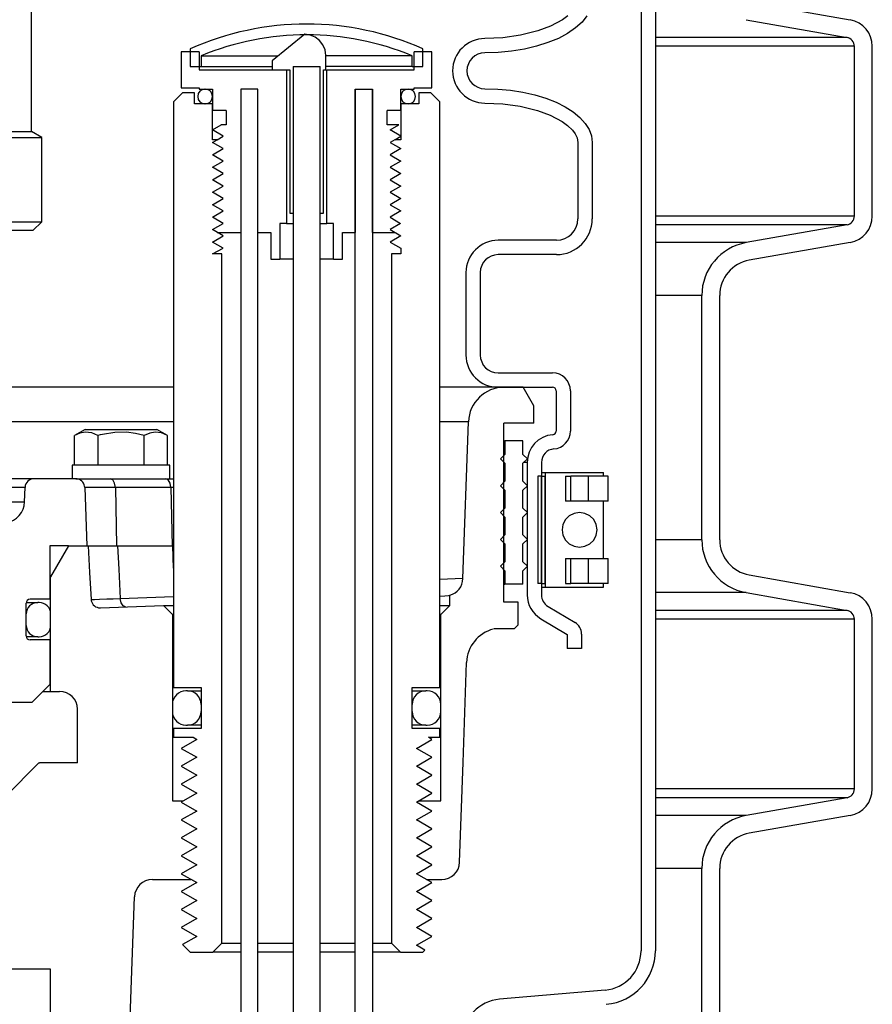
# Model space of a CAD drawing. Extents: x 1529 to 4201, y -422 to 622.
# Tile 8 of 256: x 1967.47 to 1973.42, y 112.43 to 119.3. Entities that reach past the tile are written whole.
import ezdxf

# ---------------------------------------------------------------- set-up
doc = ezdxf.new("R2010")
doc.units = 0
doc.header["$MEASUREMENT"] = 0
doc.layers.add('SPILL-BUCKET', color=1, linetype='CONTINUOUS')
doc.layers.add('SWIVEL-ADAPTOR', color=1, linetype='CONTINUOUS')

msp = doc.modelspace()

# ---------------------------------------------------------------- linework, layer by layer
at = {"layer": 'SPILL-BUCKET', "color": 1, "linetype": 'Continuous'}
for p, q in [((1971.80412, 127.00003), (1971.80412, 112.80247)), ((1971.90405, 127.00003), (1971.90405, 112.80247)), ((1972.55957, 119.42231), (1973.26318, 119.29825)), ((1971.25535, 119.29861), (1971.17262, 119.25384)), ((1971.2934, 119.32657), (1971.25535, 119.29861)), ((1971.39237, 119.28275), (1971.34703, 119.24151)), ((1971.42702, 119.32651), (1971.39237, 119.28275)), ((1972.53788, 119.29929), (1973.24149, 119.17523)), ((1969.45748, 119.19885), (1969.22974, 119.01225)), ((1969.49544, 119.19208), (1969.45748, 119.19885)), ((1971.08465, 119.22086), (1970.96339, 119.19021)), ((1971.17262, 119.25384), (1971.08465, 119.22086)), ((1971.29171, 119.20344), (1971.22728, 119.16913)), ((1971.34703, 119.24151), (1971.29171, 119.20344)), ((1969.5309, 119.17712), (1969.49544, 119.19208)), ((1969.56145, 119.15403), (1969.5309, 119.17712)), ((1969.58483, 119.12354), (1969.56145, 119.15403)), ((1970.83958, 119.17292), (1970.71422, 119.1675)), ((1970.96339, 119.19021), (1970.83958, 119.17292)), ((1971.15476, 119.13914), (1971.07529, 119.11392)), ((1971.22728, 119.16913), (1971.15476, 119.13914)), ((1968.72123, 119.07471), (1968.59632, 119.07471)), ((1968.59632, 119.07471), (1968.59632, 118.82488)), ((1968.72123, 119.07471), (1968.72123, 118.9498)), ((1969.59969, 119.08798), (1969.58483, 119.12354)), ((1969.60488, 119.04973), (1969.59969, 119.08798)), ((1970.34512, 119.07471), (1970.22021, 119.07471)), ((1970.22021, 118.9498), (1970.22021, 119.07471)), ((1970.34512, 118.82488), (1970.34512, 119.07471)), ((1970.80815, 119.07052), (1970.71422, 119.06757)), ((1970.90061, 119.07934), (1970.80815, 119.07052)), ((1970.99012, 119.09388), (1970.90061, 119.07934)), ((1971.07529, 119.11392), (1970.99012, 119.09388)), ((1973.29311, 117.92919), (1973.29311, 119.11372)), ((1973.41802, 117.92919), (1973.41802, 119.11372)), ((1969.22974, 119.01225), (1969.22974, 118.9498)), ((1969.60488, 118.9498), (1969.60488, 119.04973)), ((1968.72123, 118.9498), (1969.33016, 118.9498)), ((1969.22974, 118.9498), (1969.35361, 118.9498)), ((1969.33016, 118.9498), (1969.33016, 117.87803)), ((1969.35361, 118.9498), (1969.35361, 117.95048)), ((1969.37764, 118.97192), (1969.37764, 117.95048)), ((1969.56502, 117.95048), (1969.56502, 118.97192)), ((1969.58782, 118.9498), (1969.60488, 118.9498)), ((1969.58782, 117.95048), (1969.58782, 118.9498)), ((1969.61127, 117.87803), (1969.61127, 118.9498)), ((1969.61127, 118.9498), (1970.22021, 118.9498)), ((1968.59632, 118.82488), (1968.72123, 118.82488)), ((1968.72123, 118.82488), (1968.72123, 118.81489)), ((1968.72123, 118.81489), (1968.81367, 118.81489)), ((1968.81367, 118.81489), (1968.81367, 118.66499)), ((1969.01103, 118.81489), (1969.01103, 117.81557)), ((1969.13095, 118.81489), (1969.01103, 118.81489)), ((1969.13095, 118.81489), (1969.01103, 118.81489)), ((1969.01103, 118.81489), (1969.01103, 107.50761)), ((1969.13095, 107.50761), (1969.13095, 118.81489)), ((1969.13095, 117.81557), (1969.13095, 118.81489)), ((1969.81048, 107.50761), (1969.81048, 118.81489)), ((1969.81048, 118.81489), (1969.81048, 117.81557)), ((1969.81048, 118.81489), (1969.9304, 118.81489)), ((1969.9304, 118.81489), (1969.9304, 107.50761)), ((1969.9304, 117.81557), (1969.9304, 118.81489)), ((1970.12777, 118.66499), (1970.12777, 118.81489)), ((1970.12777, 118.81489), (1970.22021, 118.81489)), ((1970.22021, 118.82488), (1970.34512, 118.82488)), ((1970.22021, 118.81489), (1970.22021, 118.82488)), ((1970.71422, 118.81774), (1970.80456, 118.815)), ((1970.80456, 118.815), (1970.89358, 118.80685)), ((1970.89358, 118.80685), (1970.97999, 118.79338)), ((1970.97999, 118.79338), (1971.06252, 118.77481)), ((1970.71422, 118.7178), (1970.83879, 118.71248)), ((1971.06252, 118.77481), (1971.13998, 118.7514)), ((1971.13998, 118.7514), (1971.21122, 118.72349)), ((1971.21122, 118.72349), (1971.27522, 118.69149)), ((1968.9086, 118.66499), (1968.81367, 118.66499)), ((1968.9086, 118.66499), (1968.9086, 118.56506)), ((1970.03283, 118.56506), (1970.03283, 118.66499)), ((1970.12777, 118.66499), (1970.03283, 118.66499)), ((1970.83879, 118.71248), (1970.96131, 118.69552)), ((1970.96131, 118.69552), (1971.08152, 118.66543)), ((1971.08152, 118.66543), (1971.16987, 118.63262)), ((1971.27522, 118.69149), (1971.33103, 118.65587)), ((1971.33103, 118.65587), (1971.37786, 118.61715)), ((1971.16987, 118.63262), (1971.25322, 118.58808)), ((1971.25322, 118.58808), (1971.29122, 118.56053)), ((1971.37786, 118.61715), (1971.415, 118.57588)), ((1968.81367, 118.53008), (1968.87425, 118.56506)), ((1968.88896, 118.48661), (1968.81367, 118.53008)), ((1968.9086, 118.56506), (1968.87425, 118.56506)), ((1970.11306, 118.56506), (1970.03283, 118.56506)), ((1970.05248, 118.53008), (1970.11306, 118.56506)), ((1970.12777, 118.48661), (1970.05248, 118.53008)), ((1971.29122, 118.56053), (1971.32507, 118.52806)), ((1971.32507, 118.52806), (1971.34438, 118.50266)), ((1971.415, 118.57588), (1971.44193, 118.53267)), ((1971.44193, 118.53267), (1971.45824, 118.48816)), ((1968.84655, 118.46213), (1968.88896, 118.48661)), ((1970.08536, 118.46213), (1970.12777, 118.48661)), ((1971.34438, 118.50266), (1971.35838, 118.47412)), ((1971.35838, 118.47412), (1971.36377, 118.44299)), ((1971.36377, 118.44299), (1971.36377, 117.90968)), ((1971.45824, 118.48816), (1971.46371, 118.44299)), ((1971.46371, 118.44299), (1971.46371, 117.90968)), ((1969.35361, 117.95048), (1969.37764, 117.95048)), ((1969.56502, 117.95048), (1969.58782, 117.95048)), ((1969.28335, 117.87803), (1969.28335, 117.6282)), ((1969.33016, 117.87803), (1969.28335, 117.87803)), ((1969.33016, 117.87803), (1969.34257, 117.87803)), ((1969.34257, 117.87803), (1969.3776, 117.87803)), ((1969.56509, 117.87803), (1969.59921, 117.87803)), ((1969.59921, 117.87803), (1969.61127, 117.87803)), ((1969.65809, 117.87803), (1969.61127, 117.87803)), ((1969.65809, 117.6282), (1969.65809, 117.87803)), ((1973.24149, 117.86768), (1972.53788, 117.74362)), ((1968.84655, 117.81557), (1969.01103, 117.81557)), ((1969.13095, 117.81557), (1969.22089, 117.81557)), ((1969.22089, 117.81557), (1969.22089, 117.6282)), ((1969.72055, 117.81557), (1969.81048, 117.81557)), ((1969.72055, 117.6282), (1969.72055, 117.81557)), ((1969.9304, 117.81557), (1970.08536, 117.81557)), ((1971.21388, 117.75978), (1970.8073, 117.75978)), ((1973.26318, 117.74467), (1972.55957, 117.6206)), ((1969.22089, 117.6282), (1969.28335, 117.6282)), ((1969.28977, 117.6282), (1969.28335, 117.6282)), ((1969.30862, 117.6282), (1969.28977, 117.6282)), ((1969.3386, 117.6282), (1969.30862, 117.6282)), ((1969.37764, 117.6282), (1969.3386, 117.6282)), ((1969.6036, 117.6282), (1969.56504, 117.6282)), ((1969.63317, 117.6282), (1969.6036, 117.6282)), ((1969.65175, 117.6282), (1969.63317, 117.6282)), ((1969.65809, 117.6282), (1969.65175, 117.6282)), ((1969.65809, 117.6282), (1969.72055, 117.6282)), ((1971.21388, 117.65985), (1970.8073, 117.65985)), ((1970.58246, 117.53494), (1970.58246, 116.95958)), ((1970.68239, 117.53494), (1970.68239, 116.95958)), ((1972.22821, 115.67108), (1972.22821, 117.37457)), ((1972.35312, 115.67108), (1972.35312, 117.37457)), ((1970.8073, 116.83467), (1971.18642, 116.83467)), ((1970.8073, 116.73473), (1971.18642, 116.73473)), ((1971.2114, 116.70975), (1971.2114, 116.42869)), ((1971.31133, 116.70975), (1971.31133, 116.42869)), ((1971.00967, 116.21074), (1971.00967, 115.28591)), ((1971.1096, 116.21074), (1971.1096, 115.28591)), ((1971.1096, 116.11459), (1971.08462, 116.11459)), ((1971.08462, 116.11459), (1971.08462, 115.3651)), ((1971.1096, 116.13957), (1971.12233, 116.13957)), ((1971.1096, 116.11459), (1971.1096, 115.3651)), ((1971.1096, 115.3651), (1971.1096, 116.11459)), ((1971.1096, 116.11459), (1971.13458, 116.11459)), ((1971.12233, 116.13957), (1971.13541, 116.13957)), ((1971.135, 116.11459), (1971.13458, 116.11459)), ((1971.13458, 115.3651), (1971.13458, 116.11459)), ((1971.13543, 116.11459), (1971.135, 116.11459)), ((1971.13543, 116.13957), (1971.13543, 115.34012)), ((1971.13543, 116.13957), (1971.14133, 116.13957)), ((1971.14133, 116.13957), (1971.15868, 116.13957)), ((1971.15868, 116.13957), (1971.18648, 116.13957)), ((1971.18648, 116.13957), (1971.2231, 116.13957)), ((1971.2231, 116.13957), (1971.26643, 116.13957)), ((1971.26643, 116.13957), (1971.31395, 116.13957)), ((1971.27684, 116.11459), (1971.31322, 116.11459)), ((1971.27684, 116.11459), (1971.27684, 115.93971)), ((1971.37109, 116.11459), (1971.31321, 116.11459)), ((1971.31322, 115.93971), (1971.31322, 116.11459)), ((1971.31395, 116.13957), (1971.36288, 116.13957)), ((1971.36288, 116.13957), (1971.4104, 116.13957)), ((1971.43506, 116.11459), (1971.37109, 116.11459)), ((1971.4104, 116.13957), (1971.45372, 116.13957)), ((1971.48149, 116.11459), (1971.43506, 116.11459)), ((1971.43506, 116.11459), (1971.43506, 115.93971)), ((1971.45372, 116.13957), (1971.49035, 116.13957)), ((1971.5204, 116.11459), (1971.48149, 116.11459)), ((1971.49035, 116.13957), (1971.51815, 116.13957)), ((1971.51815, 116.13957), (1971.5355, 116.13957)), ((1971.54975, 116.11459), (1971.5204, 116.11459)), ((1971.5355, 116.13957), (1971.5414, 116.13957)), ((1971.5414, 116.11459), (1971.5414, 116.13957)), ((1971.54725, 116.11459), (1971.5414, 116.11459)), ((1971.54921, 116.11459), (1971.54725, 116.11459)), ((1971.568, 116.11459), (1971.54975, 116.11459)), ((1971.57419, 116.11459), (1971.568, 116.11459)), ((1971.57419, 115.93971), (1971.57419, 116.11459)), ((1971.135, 115.93971), (1971.13458, 115.93971)), ((1971.13543, 115.93971), (1971.135, 115.93971)), ((1971.31322, 115.93971), (1971.27684, 115.93971)), ((1971.37109, 115.93971), (1971.31321, 115.93971)), ((1971.43506, 115.93971), (1971.37109, 115.93971)), ((1971.48148, 115.93971), (1971.43506, 115.93971)), ((1971.5204, 115.93971), (1971.48148, 115.93971)), ((1971.54975, 115.93971), (1971.5204, 115.93971)), ((1971.54725, 115.93971), (1971.5414, 115.93971)), ((1971.5414, 115.53998), (1971.5414, 115.9397)), ((1971.54921, 115.93971), (1971.54725, 115.93971)), ((1971.568, 115.93971), (1971.54975, 115.93971)), ((1971.57419, 115.93971), (1971.568, 115.93971)), ((1971.13467, 115.83157), (1971.13541, 115.83247)), ((1971.13458, 115.53998), (1971.135, 115.53998)), ((1971.135, 115.53998), (1971.13543, 115.53998)), ((1971.27684, 115.53998), (1971.27684, 115.3651)), ((1971.27684, 115.53998), (1971.31322, 115.53998)), ((1971.31321, 115.53998), (1971.37109, 115.53998)), ((1971.31322, 115.3651), (1971.31322, 115.53998)), ((1971.37109, 115.53998), (1971.43506, 115.53998)), ((1971.43506, 115.53998), (1971.43506, 115.3651)), ((1971.43506, 115.53998), (1971.48148, 115.53998)), ((1971.48148, 115.53998), (1971.5204, 115.53998)), ((1971.5204, 115.53998), (1971.54975, 115.53998)), ((1971.5414, 115.53998), (1971.54725, 115.53998)), ((1971.54725, 115.53998), (1971.54921, 115.53998)), ((1971.54975, 115.53998), (1971.568, 115.53998)), ((1971.568, 115.53998), (1971.57419, 115.53998)), ((1971.57419, 115.3651), (1971.57419, 115.53998)), ((1972.55957, 115.42504), (1973.26318, 115.30098)), ((1971.1096, 115.3651), (1971.08462, 115.3651)), ((1971.1096, 115.3651), (1971.13458, 115.3651)), ((1971.135, 115.3651), (1971.13458, 115.3651)), ((1971.13543, 115.3651), (1971.135, 115.3651)), ((1971.27684, 115.3651), (1971.31322, 115.3651)), ((1971.37109, 115.3651), (1971.31321, 115.3651)), ((1971.43506, 115.3651), (1971.37109, 115.3651)), ((1971.48149, 115.3651), (1971.43506, 115.3651)), ((1971.5204, 115.3651), (1971.48149, 115.3651)), ((1971.54975, 115.3651), (1971.5204, 115.3651)), ((1971.5414, 115.34012), (1971.5414, 115.3651)), ((1971.54725, 115.3651), (1971.5414, 115.3651)), ((1971.54921, 115.3651), (1971.54725, 115.3651)), ((1971.568, 115.3651), (1971.54975, 115.3651)), ((1971.57419, 115.3651), (1971.568, 115.3651)), ((1971.1096, 115.34012), (1971.12233, 115.34012)), ((1971.12233, 115.34012), (1971.13541, 115.34012)), ((1971.13543, 115.34012), (1971.14133, 115.34012)), ((1971.14133, 115.34012), (1971.15868, 115.34012)), ((1971.15868, 115.34012), (1971.18648, 115.34012)), ((1971.18648, 115.34012), (1971.2231, 115.34012)), ((1971.2231, 115.34012), (1971.26643, 115.34012)), ((1971.26643, 115.34012), (1971.31395, 115.34012)), ((1971.31395, 115.34012), (1971.36288, 115.34012)), ((1971.36288, 115.34012), (1971.4104, 115.34012)), ((1971.4104, 115.34012), (1971.45372, 115.34012)), ((1971.45372, 115.34012), (1971.49035, 115.34012)), ((1971.49035, 115.34012), (1971.51815, 115.34012)), ((1971.51815, 115.34012), (1971.5355, 115.34012)), ((1971.5355, 115.34012), (1971.5414, 115.34012)), ((1972.53788, 115.30203), (1973.24149, 115.17796)), ((1971.15529, 115.20545), (1971.34371, 115.09306)), ((1971.10409, 115.11963), (1971.28947, 115.00905)), ((1973.29311, 113.93192), (1973.29311, 115.11645)), ((1973.41802, 113.93192), (1973.41802, 115.11645)), ((1971.28947, 115.00905), (1971.28947, 114.91229)), ((1971.38941, 115.0126), (1971.38941, 114.91229)), ((1971.38941, 114.91229), (1971.28947, 114.91229)), ((1970.20771, 114.61676), (1970.2668, 114.61676)), ((1970.2668, 114.61676), (1970.29364, 114.61676)), ((1970.26678, 114.37692), (1970.20771, 114.37692)), ((1970.29363, 114.37692), (1970.26678, 114.37692)), ((1968.53386, 113.84787), (1968.60945, 113.84787)), ((1970.25007, 113.84787), (1970.40758, 113.84787)), ((1973.24149, 113.87041), (1972.53788, 113.74635)), ((1973.26318, 113.7474), (1972.55957, 113.62333)), ((1972.22821, 112.17347), (1972.22821, 113.3773)), ((1972.35312, 112.17347), (1972.35312, 113.3773)), ((1968.39455, 113.29958), (1968.66377, 113.29958)), ((1968.66741, 113.29958), (1968.7045, 113.27817)), ((1968.15614, 109.92689), (1968.26971, 113.17903)), ((1967.68444, 112.67501), (1967.13531, 112.67501)), ((1967.68444, 111.4674), (1967.68444, 112.67501)), ((1971.55326, 112.52871), (1970.81724, 112.46431))]:
    msp.add_line(p, q, dxfattribs=at)
at = {"layer": 'SPILL-BUCKET', "color": 7}
for p, q in [((1973.24149, 119.17523), (1971.90405, 119.17523)), ((1973.29311, 119.11372), (1971.90405, 119.11372)), ((1968.73372, 119.04688), (1969.272, 119.04688)), ((1970.20771, 119.04688), (1969.60488, 119.04688)), ((1968.73372, 118.97193), (1969.22974, 118.97193)), ((1970.20771, 118.97193), (1969.60488, 118.97193)), ((1973.29311, 117.92919), (1971.90405, 117.92919)), ((1973.24149, 117.86768), (1971.90405, 117.86768)), ((1972.53788, 117.74362), (1971.90405, 117.74362)), ((1972.22821, 117.37457), (1971.90405, 117.37457)), ((1970.84941, 116.73473), (1970.40008, 116.73473)), ((1970.59973, 116.49362), (1970.40008, 116.49362)), ((1967.94175, 116.03605), (1967.9222, 116.03605)), ((1967.97392, 116.03605), (1967.94175, 116.03605)), ((1968.01785, 116.03605), (1967.97392, 116.03605)), ((1968.07244, 116.03605), (1968.01785, 116.03605)), ((1968.13628, 116.03605), (1968.07244, 116.03605)), ((1968.52379, 116.03605), (1968.13628, 116.03605)), ((1968.53264, 116.03605), (1968.52379, 116.03605)), ((1968.54137, 116.03605), (1968.53264, 116.03605)), ((1972.22821, 115.67108), (1971.90405, 115.67108)), ((1970.56154, 115.39991), (1970.40008, 115.3944)), ((1972.53788, 115.30203), (1971.90405, 115.30203)), ((1967.96638, 115.25416), (1967.96786, 115.24388)), ((1967.96661, 115.25416), (1967.96687, 115.25416)), ((1967.96687, 115.25416), (1967.99046, 115.25476)), ((1967.99046, 115.25476), (1968.02646, 115.25583)), ((1968.02646, 115.25583), (1968.07588, 115.25741)), ((1968.07588, 115.25741), (1968.11975, 115.25888)), ((1968.11975, 115.25888), (1968.16988, 115.26059)), ((1968.16988, 115.26059), (1968.54135, 115.27357)), ((1973.24149, 115.17796), (1971.90405, 115.17796)), ((1973.29311, 115.11645), (1971.90405, 115.11645)), ((1973.29311, 113.93192), (1971.90405, 113.93192)), ((1973.24149, 113.87041), (1971.90405, 113.87041)), ((1972.53788, 113.74635), (1971.90405, 113.74635)), ((1972.22821, 113.3773), (1971.90405, 113.3773))]:
    msp.add_line(p, q, dxfattribs=at)
at = {"layer": 'SPILL-BUCKET', "color": 7, "linetype": 'Continuous'}
for p, q in [((1968.65877, 119.09625), (1968.65877, 118.97193)), ((1970.28266, 118.97193), (1970.28266, 119.09625)), ((1968.73372, 119.04688), (1968.73372, 118.97193)), ((1970.20771, 118.97193), (1970.20771, 119.04688)), ((1968.65877, 118.97193), (1968.73372, 118.97193)), ((1970.20771, 118.97193), (1970.28266, 118.97193)), ((1968.53834, 116.73473), (1967.37369, 116.73473)), ((1968.53834, 116.49363), (1967.37369, 116.49363)), ((1970.8463, 116.35999), (1970.85265, 116.35999)), ((1970.85265, 116.35999), (1970.85477, 116.35999)), ((1970.97969, 116.35999), (1970.85477, 116.35999)), ((1970.85477, 116.35999), (1970.85477, 116.2663)), ((1970.97969, 116.2663), (1970.97969, 116.35999)), ((1970.85477, 116.2663), (1970.82354, 116.23508)), ((1970.8463, 116.2663), (1970.85265, 116.2663)), ((1970.85265, 116.2663), (1970.85477, 116.2663)), ((1971.01092, 116.23508), (1970.97969, 116.2663)), ((1970.82354, 116.23508), (1970.85477, 116.20385)), ((1970.8463, 116.20385), (1970.85265, 116.20385)), ((1970.85265, 116.20385), (1970.85477, 116.20385)), ((1970.85477, 116.20385), (1970.85477, 116.07893)), ((1970.97969, 116.20385), (1971.01092, 116.23508)), ((1970.97969, 116.07893), (1970.97969, 116.20385)), ((1971.00389, 116.21074), (1970.98655, 116.21074)), ((1971.00967, 116.21074), (1971.00389, 116.21074)), ((1970.85477, 116.07893), (1970.82354, 116.0477)), ((1970.82354, 116.0477), (1970.85477, 116.01648)), ((1970.8463, 116.07893), (1970.85265, 116.07893)), ((1970.85265, 116.07893), (1970.85477, 116.07893)), ((1971.01092, 116.0477), (1970.97969, 116.07893)), ((1970.97969, 116.01648), (1971.01092, 116.0477)), ((1967.50587, 116.03605), (1967.37369, 116.03605)), ((1970.8463, 116.01648), (1970.85265, 116.01648)), ((1970.85265, 116.01648), (1970.85477, 116.01648)), ((1970.85477, 116.01648), (1970.85477, 115.89156)), ((1970.97969, 115.89156), (1970.97969, 116.01648)), ((1967.37369, 115.93474), (1967.50233, 115.93474)), ((1970.85477, 115.89156), (1970.82354, 115.86033)), ((1970.82354, 115.86033), (1970.85477, 115.8291)), ((1970.8463, 115.89156), (1970.85265, 115.89156)), ((1970.85265, 115.89156), (1970.85477, 115.89156)), ((1971.01092, 115.86033), (1970.97969, 115.89156)), ((1970.97969, 115.8291), (1971.01092, 115.86033)), ((1971.30354, 115.83763), (1971.27656, 115.81089)), ((1971.33753, 115.8548), (1971.30354, 115.83763)), ((1971.37521, 115.86071), (1971.33753, 115.8548)), ((1971.41289, 115.8548), (1971.37521, 115.86071)), ((1971.44688, 115.83763), (1971.41289, 115.8548)), ((1971.47386, 115.81089), (1971.44688, 115.83763)), ((1970.8463, 115.8291), (1970.85265, 115.8291)), ((1970.85265, 115.8291), (1970.85477, 115.8291)), ((1970.85477, 115.8291), (1970.85477, 115.70419)), ((1970.97969, 115.70419), (1970.97969, 115.8291)), ((1971.25925, 115.7772), (1971.25328, 115.73985)), ((1971.27656, 115.81089), (1971.25925, 115.7772)), ((1971.49118, 115.7772), (1971.47386, 115.81089)), ((1971.49714, 115.73985), (1971.49118, 115.7772)), ((1970.85477, 115.70419), (1970.82354, 115.67296)), ((1970.8463, 115.70419), (1970.85265, 115.70419)), ((1970.85265, 115.70419), (1970.85477, 115.70419)), ((1971.01092, 115.67296), (1970.97969, 115.70419)), ((1971.25328, 115.73985), (1971.25925, 115.7025)), ((1971.25925, 115.7025), (1971.27656, 115.6688)), ((1971.47386, 115.6688), (1971.49118, 115.7025)), ((1971.49118, 115.7025), (1971.49714, 115.73985)), ((1970.82354, 115.67296), (1970.85477, 115.64173)), ((1970.8463, 115.64173), (1970.85265, 115.64173)), ((1970.85265, 115.64173), (1970.85477, 115.64173)), ((1970.85477, 115.64173), (1970.85477, 115.51682)), ((1970.97969, 115.64173), (1971.01092, 115.67296)), ((1970.97969, 115.51682), (1970.97969, 115.64173)), ((1971.27656, 115.6688), (1971.30354, 115.64206)), ((1971.30354, 115.64206), (1971.33753, 115.62489)), ((1971.33753, 115.62489), (1971.37521, 115.61898)), ((1971.37521, 115.61898), (1971.41289, 115.62489)), ((1971.41289, 115.62489), (1971.44688, 115.64206)), ((1971.44688, 115.64206), (1971.47386, 115.6688)), ((1971.35176, 115.61889), (1971.3521, 115.61905)), ((1970.85477, 115.51682), (1970.82354, 115.48559)), ((1970.8463, 115.51682), (1970.85265, 115.51682)), ((1970.85265, 115.51682), (1970.85477, 115.51682)), ((1971.01092, 115.48559), (1970.97969, 115.51682)), ((1970.82354, 115.48559), (1970.85477, 115.45436)), ((1970.8463, 115.45436), (1970.85265, 115.45436)), ((1970.85265, 115.45436), (1970.85477, 115.45436)), ((1970.85477, 115.45436), (1970.85477, 115.36067)), ((1970.97969, 115.45436), (1971.01092, 115.48559)), ((1970.97969, 115.36067), (1970.97969, 115.45436)), ((1970.8463, 115.36067), (1970.85265, 115.36067)), ((1970.85265, 115.36067), (1970.85477, 115.36067)), ((1970.97969, 115.36067), (1970.85477, 115.36067)), ((1967.58554, 115.23317), (1967.5945, 115.23317)), ((1967.60449, 115.23317), (1967.5945, 115.23317)), ((1970.40011, 115.21226), (1970.43875, 115.21226)), ((1970.43875, 115.21226), (1970.46218, 115.21226)), ((1970.46218, 115.21226), (1970.47003, 115.21226)), ((1967.5143, 115.15323), (1967.51355, 115.15323)), ((1967.51455, 115.15323), (1967.5143, 115.15323)), ((1967.51455, 115.07328), (1967.51455, 115.15323)), ((1967.68444, 115.07328), (1967.68444, 115.15323)), ((1967.51356, 115.07328), (1967.5143, 115.07328)), ((1967.5143, 115.07328), (1967.51455, 115.07328)), ((1967.5945, 114.99334), (1967.60449, 114.99334)), ((1968.63879, 114.61676), (1968.62879, 114.61676)), ((1968.63879, 114.61676), (1968.6478, 114.61676)), ((1970.29364, 114.61676), (1970.30265, 114.61676)), ((1970.31264, 114.61676), (1970.30265, 114.61676)), ((1968.53386, 114.52182), (1968.53386, 114.47186)), ((1968.73372, 114.52182), (1968.73372, 114.47186)), ((1970.20771, 114.47186), (1970.20771, 114.52182)), ((1970.40758, 114.47186), (1970.40758, 114.52182)), ((1968.62879, 114.37692), (1968.63879, 114.37692)), ((1968.6478, 114.37692), (1968.63879, 114.37692)), ((1970.30265, 114.37692), (1970.29363, 114.37692)), ((1970.30265, 114.37692), (1970.31264, 114.37692))]:
    msp.add_line(p, q, dxfattribs=at)
at = {"layer": 'SPILL-BUCKET', "color": 8, "linetype": 'Continuous'}
for p, q in [((1969.37764, 118.97192), (1969.37703, 110.72756)), ((1969.37764, 118.97192), (1969.56502, 118.97192)), ((1969.37764, 118.97192), (1969.56502, 118.97192)), ((1969.56502, 110.72756), (1969.56502, 118.97192)), ((1968.87912, 112.85546), (1969.01103, 112.85546)), ((1969.13095, 112.85546), (1969.37766, 112.85546)), ((1969.56504, 112.85546), (1969.81048, 112.85546)), ((1969.9304, 112.85546), (1970.06231, 112.85546)), ((1969.01103, 112.793), (1968.81667, 112.793)), ((1969.37761, 112.793), (1969.13095, 112.793)), ((1969.81048, 112.793), (1969.56497, 112.793)), ((1970.12477, 112.793), (1969.9304, 112.793))]:
    msp.add_line(p, q, dxfattribs=at)
at = {"layer": 'SPILL-BUCKET', "color": 3, "linetype": 'Continuous'}
for p, q in [((1970.18023, 118.81489), (1970.17823, 118.81489)), ((1968.71074, 118.76442), (1968.71074, 118.76242)), ((1968.81367, 118.76442), (1968.81367, 118.76242)), ((1970.12777, 118.76242), (1970.12777, 118.76442)), ((1970.2307, 118.76242), (1970.2307, 118.76442)), ((1968.7612, 118.71196), (1968.7632, 118.71196)), ((1970.17823, 118.71196), (1970.18023, 118.71196))]:
    msp.add_line(p, q, dxfattribs=at)
at = {"layer": 'SPILL-BUCKET', "linetype": 'Continuous'}
for p, q in [((1968.54115, 116.73473), (1968.54115, 115.01755)), ((1970.98219, 116.73473), (1970.84941, 116.73473)), ((1971.05713, 116.60492), (1970.98219, 116.73473)), ((1971.05713, 116.4849), (1971.05713, 116.60492)), ((1970.56154, 115.39991), (1970.59973, 116.49362)), ((1970.84628, 115.23576), (1970.84628, 116.4849)), ((1971.05713, 116.4849), (1970.84628, 116.4849)), ((1967.92578, 116.4401), (1967.85107, 116.39696)), ((1967.88869, 116.41447), (1967.85107, 116.39696)), ((1967.85107, 116.19027), (1967.85107, 116.39696)), ((1967.92643, 116.42193), (1967.88869, 116.41447)), ((1967.92578, 116.4401), (1968.42543, 116.4401)), ((1967.97084, 116.41605), (1967.92643, 116.42193)), ((1968.01333, 116.39696), (1967.97084, 116.41605)), ((1968.03032, 116.40167), (1968.01333, 116.39696)), ((1968.01333, 116.39696), (1968.01333, 116.19027)), ((1968.0474, 116.40598), (1968.03032, 116.40167)), ((1968.1313, 116.42006), (1968.0474, 116.40598)), ((1968.21414, 116.42055), (1968.1313, 116.42006)), ((1968.2769, 116.41185), (1968.21414, 116.42055)), ((1968.33787, 116.39696), (1968.2769, 116.41185)), ((1968.3755, 116.41447), (1968.33787, 116.39696)), ((1968.33787, 116.19027), (1968.33787, 116.39696)), ((1968.41324, 116.42193), (1968.3755, 116.41447)), ((1968.45764, 116.41605), (1968.41324, 116.42193)), ((1968.50014, 116.39696), (1968.42543, 116.4401)), ((1968.50014, 116.39696), (1968.45764, 116.41605)), ((1968.50014, 116.19027), (1968.50014, 116.39696)), ((1967.83434, 116.19027), (1967.83434, 116.09633)), ((1968.51687, 116.19027), (1967.83434, 116.19027)), ((1968.51687, 116.09633), (1968.51687, 116.19027)), ((1967.56829, 116.09633), (1967.37369, 116.09633)), ((1967.85907, 116.09633), (1967.56829, 116.09633)), ((1967.85944, 116.09633), (1967.85907, 116.09633)), ((1967.85907, 116.09633), (1967.88004, 116.09633)), ((1967.8598, 116.09633), (1967.85944, 116.09633)), ((1967.87048, 116.0953), (1967.8598, 116.09633)), ((1967.88084, 116.0925), (1967.87048, 116.0953)), ((1967.88004, 116.09633), (1967.91579, 116.09633)), ((1967.88688, 116.08994), (1967.88084, 116.0925)), ((1967.89263, 116.08678), (1967.88688, 116.08994)), ((1967.90105, 116.08052), (1967.89263, 116.08678)), ((1967.90832, 116.07296), (1967.90105, 116.08052)), ((1967.91418, 116.06437), (1967.90832, 116.07296)), ((1967.91854, 116.05491), (1967.91418, 116.06437)), ((1967.91579, 116.09633), (1967.9654, 116.09633)), ((1967.9211, 116.04563), (1967.91854, 116.05491)), ((1967.9222, 116.03605), (1967.9211, 116.04563)), ((1967.9654, 116.09633), (1968.02751, 116.09633)), ((1968.02751, 116.09633), (1968.10048, 116.09633)), ((1968.11803, 116.08833), (1968.10048, 116.09633)), ((1968.10048, 116.09633), (1968.48799, 116.09633)), ((1968.13108, 116.06635), (1968.11803, 116.08833)), ((1968.13628, 116.03605), (1968.13108, 116.06635)), ((1968.48799, 116.09633), (1968.51534, 116.09633)), ((1968.50554, 116.08833), (1968.48799, 116.09633)), ((1968.51859, 116.06635), (1968.50554, 116.08833)), ((1968.51534, 116.09633), (1968.54136, 116.09633)), ((1968.52379, 116.03605), (1968.51859, 116.06635)), ((1967.50233, 115.93474), (1967.50587, 116.03605)), ((1967.9222, 116.03605), (1967.93663, 115.6279)), ((1968.13628, 116.03605), (1968.14446, 115.6279)), ((1968.52379, 116.03605), (1968.53197, 115.6279)), ((1967.80935, 115.6279), (1967.67794, 115.6279)), ((1967.67794, 115.6279), (1967.67794, 115.25491)), ((1967.80935, 115.6279), (1967.68444, 115.41154)), ((1967.80935, 115.6279), (1968.53197, 115.6279)), ((1967.94519, 115.6279), (1967.95576, 115.44103)), ((1968.1509, 115.6279), (1968.15933, 115.46472)), ((1968.54135, 115.4718), (1968.53666, 115.6279)), ((1967.95576, 115.44103), (1967.96638, 115.25416)), ((1968.15933, 115.46472), (1968.16988, 115.26059)), ((1967.68281, 115.41154), (1967.67794, 115.41154)), ((1967.68444, 115.41154), (1967.68281, 115.41154)), ((1967.68444, 114.61285), (1967.68444, 115.41154)), ((1970.43441, 115.2792), (1970.46087, 115.28201)), ((1970.46087, 115.28201), (1970.46998, 115.28387)), ((1970.47003, 115.21226), (1970.47003, 115.28388)), ((1967.51356, 114.99998), (1967.51356, 115.22703)), ((1967.51426, 115.23317), (1967.55873, 115.23317)), ((1967.67794, 115.25491), (1967.54144, 115.25491)), ((1967.55873, 115.23317), (1967.58554, 115.23317)), ((1967.96786, 115.24388), (1967.97102, 115.23399)), ((1967.97102, 115.23399), (1967.97581, 115.22478)), ((1967.97581, 115.22478), (1967.98206, 115.21649)), ((1967.98206, 115.21649), (1967.98967, 115.20931)), ((1968.17612, 115.23042), (1968.16988, 115.26059)), ((1968.18996, 115.20886), (1968.17612, 115.23042)), ((1968.49283, 115.2114), (1968.51749, 115.21226)), ((1968.51749, 115.21226), (1968.54135, 115.21309)), ((1968.51749, 115.21226), (1968.52883, 115.21226)), ((1968.52883, 115.21226), (1968.54137, 115.21226)), ((1970.40008, 115.278), (1970.43441, 115.2792)), ((1970.47003, 115.21226), (1970.40758, 115.1498)), ((1970.94783, 115.23576), (1970.84628, 115.23576)), ((1970.94783, 115.07746), (1970.94783, 115.23576)), ((1967.98967, 115.20931), (1967.99834, 115.20347)), ((1967.99834, 115.20347), (1968.00804, 115.19907)), ((1968.00804, 115.19907), (1968.01832, 115.19632)), ((1968.01832, 115.19632), (1968.02524, 115.19544)), ((1968.02524, 115.19544), (1968.03222, 115.19531)), ((1968.03222, 115.19531), (1968.47296, 115.2107)), ((1968.20783, 115.20144), (1968.18996, 115.20886)), ((1968.47296, 115.2107), (1968.47794, 115.21088)), ((1968.53386, 115.1498), (1968.47296, 115.2107)), ((1968.47794, 115.21088), (1968.49283, 115.2114)), ((1968.53573, 115.1498), (1968.53386, 115.1498)), ((1968.53386, 115.1498), (1968.53386, 113.84787)), ((1968.54135, 115.1498), (1968.53573, 115.1498)), ((1970.4057, 115.1498), (1970.40007, 115.1498)), ((1970.40758, 115.1498), (1970.4057, 115.1498)), ((1970.40758, 113.84787), (1970.40758, 115.1498)), ((1970.91876, 115.04839), (1970.94783, 115.07746)), ((1970.91876, 115.04839), (1970.77607, 115.04839)), ((1967.55876, 114.99334), (1967.51432, 114.99334)), ((1967.67794, 114.9721), (1967.54144, 114.9721)), ((1967.58555, 114.99334), (1967.55876, 114.99334)), ((1967.5945, 114.99334), (1967.58555, 114.99334)), ((1967.67794, 114.9721), (1967.67794, 114.65981)), ((1970.56291, 114.11745), (1970.58726, 114.81475)), ((1967.55303, 114.5349), (1967.67794, 114.65981)), ((1967.63098, 114.61285), (1967.66063, 114.61285)), ((1967.66063, 114.61285), (1967.67848, 114.61285)), ((1967.67848, 114.61285), (1967.68444, 114.61285)), ((1967.68444, 114.61285), (1967.7469, 114.61285)), ((1968.6478, 114.61676), (1968.67466, 114.61676)), ((1968.67466, 114.61676), (1968.73372, 114.61676)), ((1967.55303, 114.5349), (1967.23944, 114.5349)), ((1967.87181, 114.11319), (1967.87181, 114.48793)), ((1968.67464, 114.37692), (1968.6478, 114.37692)), ((1968.73372, 114.37692), (1968.67464, 114.37692)), ((1967.37017, 113.87897), (1967.60267, 114.11319)), ((1967.60267, 114.11319), (1967.60544, 114.11319)), ((1967.60544, 114.11319), (1967.60637, 114.11319)), ((1967.87181, 114.11319), (1967.60637, 114.11319)), ((1970.53856, 113.42014), (1970.56291, 114.11745)), ((1970.30803, 113.29958), (1970.41372, 113.29958))]:
    msp.add_line(p, q, dxfattribs=at)
msp.add_lwpolyline([(1968.87912, 112.85546), (1968.87912, 117.66467), (1968.81367, 117.66467), (1968.88896, 117.70415), (1968.81367, 117.74762), (1968.88896, 117.79109), (1968.81367, 117.83456), (1968.88896, 117.87803), (1968.81367, 117.9215), (1968.88896, 117.96497), (1968.81367, 118.00844), (1968.88896, 118.05191), (1968.81367, 118.09538), (1968.88896, 118.13885), (1968.81367, 118.18232), (1968.88896, 118.22579), (1968.81367, 118.26926), (1968.88896, 118.31273), (1968.81367, 118.3562), (1968.88896, 118.39967), (1968.81367, 118.44314), (1968.84655, 118.46213), (1968.81367, 118.46213), (1968.81367, 118.71196), (1968.68875, 118.71196), (1968.68875, 118.78891), (1968.60381, 118.78891), (1968.54135, 118.72645), (1968.54135, 114.63924), (1968.73372, 114.63924), (1968.73372, 114.35444), (1968.54135, 114.35444), (1968.54135, 114.29198), (1968.59632, 114.29198), (1968.6794, 114.29198), (1968.6794, 114.29198), (1968.7045, 114.27749), (1968.59632, 114.21503), (1968.7045, 114.15257), (1968.59632, 114.09012), (1968.7045, 114.02766), (1968.59632, 113.9652), (1968.7045, 113.90274), (1968.59632, 113.84029), (1968.7045, 113.77783), (1968.59632, 113.71537), (1968.7045, 113.65291), (1968.59632, 113.59046), (1968.7045, 113.528), (1968.59632, 113.46554), (1968.7045, 113.40309), (1968.59632, 113.34063), (1968.7045, 113.27817), (1968.59632, 113.21571), (1968.7045, 113.15326), (1968.59632, 113.0908), (1968.7045, 113.02834), (1968.59632, 112.96588), (1968.7045, 112.90343), (1968.6055, 112.84627), (1968.65877, 112.793), (1968.81667, 112.793)], close=True, dxfattribs=at)
at = {"layer": 'SPILL-BUCKET', "color": 1, "linetype": 'Continuous'}
msp.add_lwpolyline([(1970.23694, 113.34063), (1970.34512, 113.40309), (1970.23694, 113.46554), (1970.34512, 113.528), (1970.23694, 113.59046), (1970.34512, 113.65291), (1970.23694, 113.71537), (1970.34512, 113.77783), (1970.23694, 113.84029), (1970.34512, 113.90274), (1970.23694, 113.9652), (1970.34512, 114.02766), (1970.23694, 114.09012), (1970.34512, 114.15257), (1970.23694, 114.21503), (1970.34512, 114.27749), (1970.32002, 114.29198), (1970.34512, 114.29198), (1970.40008, 114.29198), (1970.40008, 114.35444), (1970.20771, 114.35444), (1970.20771, 114.63924), (1970.40008, 114.63924), (1970.40008, 118.72645), (1970.33763, 118.78891), (1970.25268, 118.78891), (1970.25268, 118.71196), (1970.12777, 118.71196), (1970.12777, 118.46213), (1970.08536, 118.46213), (1970.05248, 118.44314), (1970.12777, 118.39967), (1970.05248, 118.3562), (1970.12777, 118.31273), (1970.05248, 118.26926), (1970.12777, 118.22579), (1970.05248, 118.18232), (1970.12777, 118.13885), (1970.05248, 118.09538), (1970.12777, 118.05191), (1970.05248, 118.00844), (1970.12777, 117.96497), (1970.05248, 117.9215), (1970.12669, 117.8774), (1970.05248, 117.83456), (1970.12777, 117.79109), (1970.05248, 117.74762), (1970.12777, 117.70415), (1970.12777, 117.66467), (1970.06231, 117.66467), (1970.06231, 112.85546), (1970.12477, 112.793), (1970.28266, 112.793), (1970.29634, 112.80668), (1970.23694, 112.84097), (1970.34512, 112.90343), (1970.23694, 112.96588), (1970.34512, 113.02834), (1970.23694, 113.0908), (1970.34512, 113.15326), (1970.23694, 113.21571), (1970.34512, 113.27817)], close=True, dxfattribs=at)
at = {"layer": 'SPILL-BUCKET', "color": 7, "linetype": 'Continuous'}
for centre, radius, start, end in [((1969.47072, 117.26997), 1.99863, 90, 113.969481), ((1969.47072, 117.26997), 1.99863, 66.030519, 90), ((1969.47072, 117.26997), 1.92369, 67.473116, 112.526884), ((1967.5945, 115.15323), 0.07995, 90, 180), ((1967.60449, 115.15323), 0.07995, 0, 90), ((1967.5945, 115.07328), 0.07995, 180, 270), ((1967.60449, 115.07328), 0.07995, 270, 0), ((1968.62879, 114.52182), 0.09494, 90, 180), ((1968.63879, 114.52182), 0.09494, 0, 90), ((1970.30265, 114.52182), 0.09494, 90, 180), ((1970.31264, 114.52182), 0.09494, 0, 90), ((1968.62879, 114.47186), 0.09494, 180, 270), ((1968.63879, 114.47186), 0.09494, 270, 0), ((1970.30265, 114.47186), 0.09494, 180, 270), ((1970.31264, 114.47186), 0.09494, 270, 0)]:
    msp.add_arc(centre, radius, start, end, dxfattribs=at)
at = {"layer": 'SPILL-BUCKET', "color": 1, "linetype": 'Continuous'}
for centre, radius, start, end in [((1973.23065, 119.11372), 0.18737, 0, 80), ((1970.71422, 118.94265), 0.22485, 90, 270), ((1973.23065, 119.11372), 0.06246, 0, 80.000001), ((1970.71422, 118.94265), 0.12491, 90, 270), ((1971.21388, 117.90968), 0.1499, 270, 0), ((1971.21388, 117.90968), 0.24983, 270, 0), ((1973.23065, 117.92919), 0.06246, 279.999999, 0), ((1973.23065, 117.92919), 0.18737, 280, 0), ((1970.8073, 117.53494), 0.22485, 90, 180), ((1972.60295, 117.37457), 0.37474, 100, 180), ((1970.8073, 117.53494), 0.12491, 90, 180), ((1972.60295, 117.37457), 0.24983, 99.999999, 180), ((1970.8073, 116.95958), 0.22485, 180, 270), ((1970.8073, 116.95958), 0.12491, 180, 270), ((1971.18642, 116.70975), 0.12491, 0, 90), ((1971.18642, 116.70975), 0.02498, 0, 90), ((1971.20328, 116.21074), 0.19362, 94.424356, 180), ((1971.18642, 116.42869), 0.02498, 274.424356, 0), ((1971.18642, 116.42869), 0.12491, 274.424356, 0), ((1971.20328, 116.21074), 0.09369, 94.424356, 180), ((1972.60295, 115.67108), 0.37474, 180, 260), ((1972.60295, 115.67108), 0.24983, 180, 260.000001), ((1971.20328, 115.28591), 0.19362, 180, 239.183871), ((1971.20328, 115.28591), 0.09369, 180, 239.183869), ((1973.23065, 115.11645), 0.18737, 0, 80), ((1973.23065, 115.11645), 0.06246, 0, 80.000001), ((1971.29572, 115.0126), 0.09369, 0, 59.183869), ((1973.23065, 113.93192), 0.06246, 279.999999, 0), ((1973.23065, 113.93192), 0.18737, 280, 0), ((1972.60295, 113.3773), 0.37474, 100, 180), ((1972.60295, 113.3773), 0.24983, 99.999999, 180), ((1968.39455, 113.17467), 0.12491, 90, 178), ((1971.52931, 112.80247), 0.27481, 275, 0), ((1971.52931, 112.80247), 0.37474, 275, 0), ((1970.84228, 112.1781), 0.2873, 95, 260)]:
    msp.add_arc(centre, radius, start, end, dxfattribs=at)
at = {"layer": 'SPILL-BUCKET', "color": 7}
for centre, start, end in [((1968.7612, 118.76442), 90, 180), ((1968.7632, 118.76442), 0, 90), ((1970.17823, 118.76442), 90, 180), ((1970.18023, 118.76442), 0, 90), ((1968.7612, 118.76242), 180, 270), ((1968.7632, 118.76242), 270, 0), ((1970.17823, 118.76242), 180, 270), ((1970.18023, 118.76242), 270, 0)]:
    msp.add_arc(centre, 0.05047, start, end, dxfattribs=at)
at = {"layer": 'SPILL-BUCKET', "linetype": 'Continuous'}
for centre, radius, start, end in [((1970.84941, 116.4849), 0.24983, 90, 178), ((1967.56829, 116.03387), 0.06246, 90, 178), ((1967.34628, 115.94019), 0.15614, 281.422731, 358), ((1970.4367, 115.40427), 0.12491, 285.476702, 358), ((1967.54144, 115.22703), 0.02788, 90, 180), ((1970.83693, 114.80603), 0.24983, 104.885809, 178), ((1967.54144, 114.99998), 0.02788, 180, 270), ((1967.7469, 114.48793), 0.12491, 0, 90), ((1970.41372, 113.4245), 0.12491, 270, 358)]:
    msp.add_arc(centre, radius, start, end, dxfattribs=at)
at = {"layer": 'SWIVEL-ADAPTOR', "linetype": 'Continuous'}
for p, q in [((1967.54997, 118.51907), (1967.54997, 119.44428)), ((1967.54997, 118.51907), (1967.54997, 119.44428)), ((1967.62369, 118.47633), (1967.54997, 118.51907)), ((1967.62369, 118.47633), (1967.54997, 118.51907)), ((1967.62369, 117.8898), (1967.62369, 118.47633)), ((1967.62369, 117.8898), (1967.62369, 118.47633)), ((1967.56119, 117.8273), (1962.68619, 117.8273)), ((1967.56119, 117.8273), (1967.62369, 117.8898)), ((1967.56119, 117.8273), (1967.62369, 117.8898))]:
    msp.add_line(p, q, dxfattribs=at)
at = {"layer": 'SWIVEL-ADAPTOR'}
msp.add_line((1962.69741, 118.51907), (1967.54997, 118.51907), dxfattribs=at)
at = {"layer": 'SWIVEL-ADAPTOR', "color": 7}
for p, q in [((1962.62369, 118.47633), (1967.62369, 118.47633)), ((1962.62369, 117.8898), (1967.62369, 117.8898))]:
    msp.add_line(p, q, dxfattribs=at)

doc.saveas('drawing.dxf')
